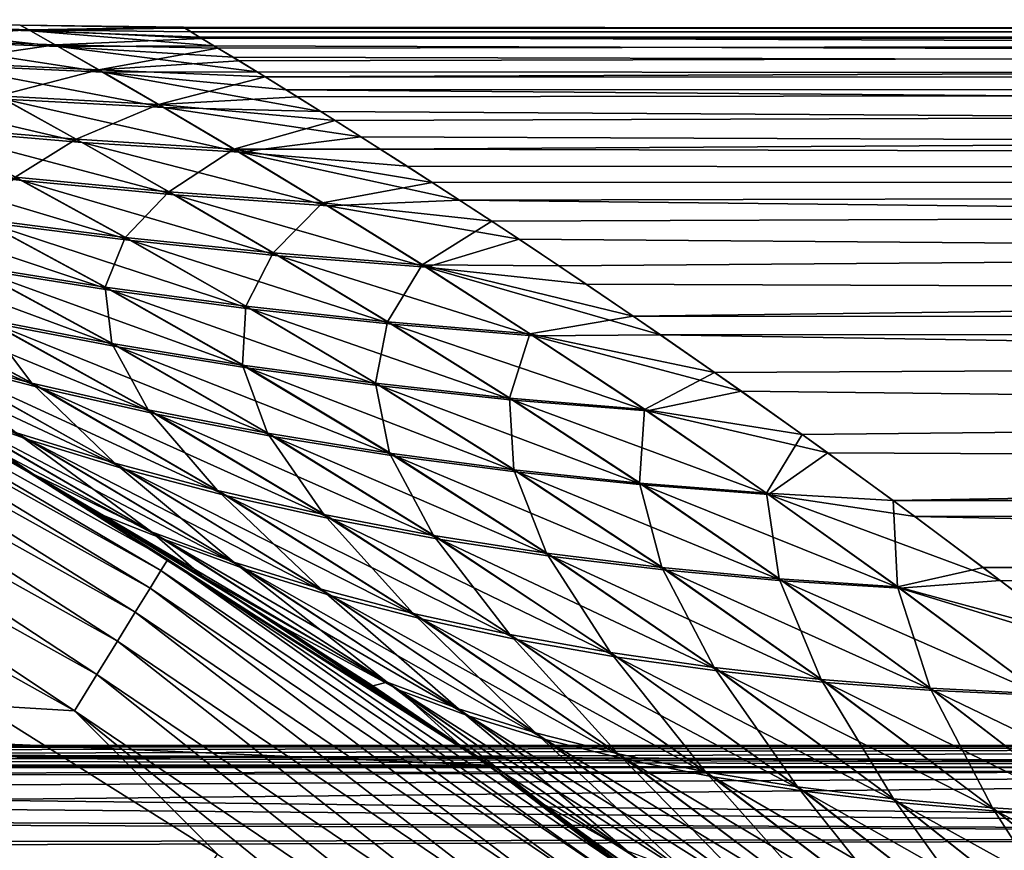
# Model space of a CAD drawing. Header units: metres. Extents: x -22 to 72, y -222 to 22.
# Tile 196 of 256: x 11.27 to 14.7, y 18.13 to 21.03. Entities that reach past the tile are written whole.
import ezdxf

# ---------------------------------------------------------------- set-up
doc = ezdxf.new("R2010")
doc.units = ezdxf.units.M
doc.layers.add('solid_509499_SW0002', color=7, linetype='CONTINUOUS')

msp = doc.modelspace()

# ---------------------------------------------------------------- linework, layer by layer
at = {"layer": 'solid_509499_SW0002'}
for points in [[(11.311357, 20.986872, 67.070404), (10.738923, 21.007244, 67.061424), (10.703035, 21.025955, 67.9552)], [(11.27642, 21.006365, 67.955612), (10.703035, 21.025955, 67.9552), (10.732832, 21.010479, 68.850471)], [(11.27642, 21.006365, 67.955612), (11.311357, 20.986872, 67.070404), (10.703035, 21.025955, 67.9552)], [(11.305507, 20.990215, 68.842484), (10.732832, 21.010479, 68.850471), (10.827155, 20.960922, 69.745491)], [(11.305507, 20.990215, 68.842484), (11.27642, 21.006365, 67.955612), (10.732832, 21.010479, 68.850471)], [(11.408473, 20.932194, 66.189384), (10.838848, 20.954695, 66.170746), (10.738923, 21.007244, 67.061424)], [(11.311357, 20.986872, 67.070404), (11.408473, 20.932194, 66.189384), (10.738923, 21.007244, 67.061424)], [(11.27642, 21.006365, 67.955612), (11.843154, 20.999626, 68.125168), (11.842851, 20.999664, 67.881416)], [(11.305507, 20.990215, 68.842484), (11.843154, 20.999626, 68.125168), (11.27642, 21.006365, 67.955612)], [(11.27642, 21.006365, 67.955612), (11.842851, 20.999664, 67.881416), (11.845317, 20.998728, 67.768799)], [(11.27642, 21.006365, 67.955612), (11.845317, 20.998728, 67.768799), (11.848337, 20.997213, 67.657845)], [(11.27642, 21.006365, 67.955612), (11.848337, 20.997213, 67.657845), (11.311357, 20.986872, 67.070404)], [(11.305507, 20.990215, 68.842484), (11.848177, 20.996748, 68.36956), (11.843154, 20.999626, 68.125168)], [(11.305507, 20.990215, 68.842484), (11.869564, 20.983759, 68.825768), (11.848177, 20.996748, 68.36956)], [(11.311357, 20.986872, 67.070404), (11.848337, 20.997213, 67.657845), (11.899939, 20.965437, 66.795639)], [(50.400002, 20.978855, 67.057838), (11.842851, 20.999664, 67.881416), (11.843154, 20.999626, 68.125168)], [(50.400002, 20.978855, 67.057838), (11.845317, 20.998728, 67.768799), (11.842851, 20.999664, 67.881416)], [(50.400002, 20.978855, 67.057838), (11.843154, 20.999626, 68.125168), (11.848177, 20.996748, 68.36956)], [(50.400002, 20.978855, 67.057838), (11.848337, 20.997213, 67.657845), (11.845317, 20.998728, 67.768799)], [(50.400002, 20.978855, 67.057838), (11.848177, 20.996748, 68.36956), (11.869564, 20.983759, 68.825768)], [(50.400002, 20.978855, 67.057838), (11.899939, 20.965437, 66.795639), (11.848337, 20.997213, 67.657845)], [(11.397296, 20.938602, 69.728287), (11.305507, 20.990215, 68.842484), (10.827155, 20.960922, 69.745491)], [(11.305507, 20.990215, 68.842484), (11.907877, 20.960739, 69.283516), (11.869564, 20.983759, 68.825768)], [(11.397296, 20.938602, 69.728287), (11.907877, 20.960739, 69.283516), (11.305507, 20.990215, 68.842484)], [(11.311357, 20.986872, 67.070404), (11.899939, 20.965437, 66.795639), (11.949876, 20.935354, 66.353493)], [(11.311357, 20.986872, 67.070404), (11.949876, 20.935354, 66.353493), (11.408473, 20.932194, 66.189384)], [(50.400002, 20.978855, 68.942162), (11.869564, 20.983759, 68.825768), (11.907877, 20.960739, 69.283516)], [(50.400002, 20.978855, 68.942162), (50.400002, 20.978855, 67.057838), (11.869564, 20.983759, 68.825768)], [(50.400002, 20.978855, 67.057838), (50.400002, 20.809944, 65.181099), (11.899939, 20.965437, 66.795639)], [(50.400002, 20.809944, 65.181099), (11.949876, 20.935354, 66.353493), (11.899939, 20.965437, 66.795639)], [(50.400002, 20.978855, 68.942162), (11.907877, 20.960739, 69.283516), (11.963282, 20.927355, 69.745232)], [(50.400002, 20.978855, 68.942162), (11.963282, 20.927355, 69.745232), (12.036302, 20.883015, 70.213524)], [(50.400002, 20.978855, 68.942162), (12.036302, 20.883015, 70.213524), (12.12784, 20.826891, 70.690834)], [(50.400002, 20.809944, 70.818901), (50.400002, 20.978855, 68.942162), (12.12784, 20.826891, 70.690834)], [(11.397296, 20.938602, 69.728287), (10.827155, 20.960922, 69.745491), (10.983418, 20.877514, 70.637886)], [(11.564416, 20.843046, 65.314995), (10.99978, 20.868788, 65.28508), (10.838848, 20.954695, 66.170746)], [(11.408473, 20.932194, 66.189384), (11.564416, 20.843046, 65.314995), (10.838848, 20.954695, 66.170746)], [(11.548896, 20.851965, 70.610008), (11.397296, 20.938602, 69.728287), (10.983418, 20.877514, 70.637886)], [(11.397296, 20.938602, 69.728287), (11.963282, 20.927355, 69.745232), (11.907877, 20.960739, 69.283516)], [(11.548896, 20.851965, 70.610008), (11.963282, 20.927355, 69.745232), (11.397296, 20.938602, 69.728287)], [(11.408473, 20.932194, 66.189384), (11.949876, 20.935354, 66.353493), (12.016326, 20.895069, 65.90332)], [(11.408473, 20.932194, 66.189384), (12.016326, 20.895069, 65.90332), (12.099919, 20.843945, 65.444626)], [(11.408473, 20.932194, 66.189384), (12.099919, 20.843945, 65.444626), (11.564416, 20.843046, 65.314995)], [(11.548896, 20.851965, 70.610008), (12.036302, 20.883015, 70.213524), (11.963282, 20.927355, 69.745232)], [(50.400002, 20.809944, 65.181099), (12.016326, 20.895069, 65.90332), (11.949876, 20.935354, 66.353493)], [(50.400002, 20.809944, 65.181099), (12.099919, 20.843945, 65.444626), (12.016326, 20.895069, 65.90332)], [(11.548896, 20.851965, 70.610008), (10.983418, 20.877514, 70.637886), (11.199134, 20.760309, 71.52433)], [(11.775886, 20.720089, 64.450035), (11.218677, 20.749865, 64.407089), (10.99978, 20.868788, 65.28508)], [(11.564416, 20.843046, 65.314995), (11.775886, 20.720089, 64.450035), (10.99978, 20.868788, 65.28508)], [(11.548896, 20.851965, 70.610008), (12.12784, 20.826891, 70.690834), (12.036302, 20.883015, 70.213524)], [(11.757604, 20.730637, 71.484116), (11.548896, 20.851965, 70.610008), (11.199134, 20.760309, 71.52433)], [(11.757604, 20.730637, 71.484116), (12.12784, 20.826891, 70.690834), (11.548896, 20.851965, 70.610008)], [(11.564416, 20.843046, 65.314995), (12.099919, 20.843945, 65.444626), (12.201468, 20.781265, 64.976921)], [(11.564416, 20.843046, 65.314995), (12.201468, 20.781265, 64.976921), (12.32171, 20.706303, 64.500137)], [(11.564416, 20.843046, 65.314995), (12.32171, 20.706303, 64.500137), (11.775886, 20.720089, 64.450035)], [(11.757604, 20.730637, 71.484116), (12.239179, 20.757908, 71.179512), (12.12784, 20.826891, 70.690834)], [(50.400002, 20.809944, 65.181099), (12.201468, 20.781265, 64.976921), (12.099919, 20.843945, 65.444626)], [(50.400002, 20.809944, 70.818901), (12.12784, 20.826891, 70.690834), (12.239179, 20.757908, 71.179512)], [(11.491684, 20.59845, 63.540611), (10.946208, 20.645271, 63.470104), (10.662566, 20.792532, 64.354164)], [(11.218677, 20.749865, 64.407089), (11.491684, 20.59845, 63.540611), (10.662566, 20.792532, 64.354164)], [(50.400002, 20.809944, 65.181099), (50.400002, 20.473486, 63.327061), (12.201468, 20.781265, 64.976921)], [(50.400002, 20.809944, 70.818901), (12.239179, 20.757908, 71.179512), (12.37204, 20.674721, 71.681839)], [(50.400002, 20.809944, 70.818901), (12.37204, 20.674721, 71.681839), (12.528169, 20.575806, 72.199547)], [(50.400002, 20.473486, 72.672943), (50.400002, 20.809944, 70.818901), (12.528169, 20.575806, 72.199547)], [(11.47083, 20.609663, 72.400497), (11.199134, 20.760309, 71.52433), (10.923502, 20.656603, 72.467239)], [(11.757604, 20.730637, 71.484116), (11.199134, 20.760309, 71.52433), (11.47083, 20.609663, 72.400497)], [(11.757604, 20.730637, 71.484116), (12.37204, 20.674721, 71.681839), (12.239179, 20.757908, 71.179512)], [(50.400002, 20.473486, 63.327061), (12.32171, 20.706303, 64.500137), (12.201468, 20.781265, 64.976921)], [(12.038556, 20.564371, 63.598721), (11.491684, 20.59845, 63.540611), (11.218677, 20.749865, 64.407089)], [(11.775886, 20.720089, 64.450035), (12.038556, 20.564371, 63.598721), (11.218677, 20.749865, 64.407089)], [(12.019532, 20.575466, 72.345909), (11.757604, 20.730637, 71.484116), (11.47083, 20.609663, 72.400497)], [(12.019532, 20.575466, 72.345909), (12.37204, 20.674721, 71.681839), (11.757604, 20.730637, 71.484116)], [(11.281951, 20.466196, 62.599606), (10.75365, 20.529148, 62.494511), (10.40296, 20.704813, 63.387863)], [(10.946208, 20.645271, 63.470104), (11.281951, 20.466196, 62.599606), (10.40296, 20.704813, 63.387863)], [(11.775886, 20.720089, 64.450035), (12.32171, 20.706303, 64.500137), (12.461383, 20.618248, 64.014038)], [(11.775886, 20.720089, 64.450035), (12.461383, 20.618248, 64.014038), (12.038556, 20.564371, 63.598721)], [(50.400002, 20.473486, 63.327061), (12.461383, 20.618248, 64.014038), (12.32171, 20.706303, 64.500137)], [(11.47083, 20.609663, 72.400497), (10.923502, 20.656603, 72.467239), (11.258997, 20.477739, 73.347511)], [(12.019532, 20.575466, 72.345909), (12.528169, 20.575806, 72.199547), (12.37204, 20.674721, 71.681839)], [(11.813042, 20.415783, 62.690708), (11.281951, 20.466196, 62.599606), (10.946208, 20.645271, 63.470104)], [(11.491684, 20.59845, 63.540611), (11.813042, 20.415783, 62.690708), (10.946208, 20.645271, 63.470104)], [(11.792643, 20.426846, 73.261063), (11.47083, 20.609663, 72.400497), (11.258997, 20.477739, 73.347511)], [(12.019532, 20.575466, 72.345909), (11.47083, 20.609663, 72.400497), (11.792643, 20.426846, 73.261063)], [(12.345885, 20.377924, 62.767033), (11.813042, 20.415783, 62.690708), (11.491684, 20.59845, 63.540611)], [(12.038556, 20.564371, 63.598721), (12.345885, 20.377924, 62.767033), (11.491684, 20.59845, 63.540611)], [(12.038556, 20.564371, 63.598721), (12.461383, 20.618248, 64.014038), (12.621585, 20.51601, 63.517445)], [(50.400002, 20.473486, 63.327061), (12.621585, 20.51601, 63.517445), (12.461383, 20.618248, 64.014038)], [(12.328016, 20.388506, 73.189156), (12.019532, 20.575466, 72.345909), (11.792643, 20.426846, 73.261063)], [(12.019532, 20.575466, 72.345909), (12.709306, 20.459463, 72.733955), (12.528169, 20.575806, 72.199547)], [(12.328016, 20.388506, 73.189156), (12.709306, 20.459463, 72.733955), (12.019532, 20.575466, 72.345909)], [(12.038556, 20.564371, 63.598721), (12.621585, 20.51601, 63.517445), (12.804149, 20.397873, 63.007328)], [(12.038556, 20.564371, 63.598721), (12.804149, 20.397873, 63.007328), (12.345885, 20.377924, 62.767033)], [(50.400002, 20.473486, 72.672943), (12.528169, 20.575806, 72.199547), (12.709306, 20.459463, 72.733955)], [(11.662555, 20.256773, 61.74789), (11.153653, 20.321636, 61.61644), (10.75365, 20.529148, 62.494511)], [(11.281951, 20.466196, 62.599606), (11.662555, 20.256773, 61.74789), (10.75365, 20.529148, 62.494511)], [(50.400002, 20.473486, 63.327061), (12.804149, 20.397873, 63.007328), (12.621585, 20.51601, 63.517445)], [(11.640819, 20.26774, 74.209389), (11.258997, 20.477739, 73.347511), (11.128583, 20.333557, 74.335121)], [(11.792643, 20.426846, 73.261063), (11.258997, 20.477739, 73.347511), (11.640819, 20.26774, 74.209389)], [(12.174893, 20.204229, 61.863121), (11.662555, 20.256773, 61.74789), (11.281951, 20.466196, 62.599606)], [(11.813042, 20.415783, 62.690708), (12.174893, 20.204229, 61.863121), (11.281951, 20.466196, 62.599606)], [(12.328016, 20.388506, 73.189156), (12.916584, 20.324175, 73.284683), (12.709306, 20.459463, 72.733955)], [(50.400002, 20.473486, 72.672943), (12.709306, 20.459463, 72.733955), (12.916584, 20.324175, 73.284683)], [(50.400002, 20.473486, 63.327061), (50.400002, 19.972187, 61.510643), (12.804149, 20.397873, 63.007328)], [(50.400002, 20.473486, 72.672943), (12.916584, 20.324175, 73.284683), (13.150147, 20.168978, 73.849136)], [(50.400002, 20.473486, 72.672943), (13.150147, 20.168978, 73.849136), (13.408728, 19.993776, 74.422531)], [(50.400002, 19.972187, 74.489357), (50.400002, 20.473486, 72.672943), (13.408728, 19.993776, 74.422531)], [(12.156447, 20.214243, 74.099648), (11.792643, 20.426846, 73.261063), (11.640819, 20.26774, 74.209389)], [(12.328016, 20.388506, 73.189156), (11.792643, 20.426846, 73.261063), (12.156447, 20.214243, 74.099648)], [(12.689399, 20.164024, 61.961224), (12.174893, 20.204229, 61.863121), (11.813042, 20.415783, 62.690708)], [(12.345885, 20.377924, 62.767033), (12.689399, 20.164024, 61.961224), (11.813042, 20.415783, 62.690708)], [(11.594718, 20.083303, 60.758835), (11.115137, 20.159847, 60.581177), (10.649278, 20.398792, 61.470062)], [(11.153653, 20.321636, 61.61644), (11.594718, 20.083303, 60.758835), (10.649278, 20.398792, 61.470062)], [(12.674213, 20.173084, 74.006805), (12.328016, 20.388506, 73.189156), (12.156447, 20.214243, 74.099648)], [(12.674213, 20.173084, 74.006805), (12.916584, 20.324175, 73.284683), (12.328016, 20.388506, 73.189156)], [(12.345885, 20.377924, 62.767033), (12.804149, 20.397873, 63.007328), (13.011673, 20.261501, 62.479897)], [(50.400002, 19.972187, 61.510643), (13.011673, 20.261501, 62.479897), (12.804149, 20.397873, 63.007328)], [(12.345885, 20.377924, 62.767033), (13.011673, 20.261501, 62.479897), (12.689399, 20.164024, 61.961224)], [(11.571388, 20.094473, 75.201561), (11.128583, 20.333557, 74.335121), (11.087764, 20.172491, 75.372803)], [(11.640819, 20.26774, 74.209389), (11.128583, 20.333557, 74.335121), (11.571388, 20.094473, 75.201561)], [(12.07977, 20.018806, 60.919556), (11.594718, 20.083303, 60.758835), (11.153653, 20.321636, 61.61644)], [(11.662555, 20.256773, 61.74789), (12.07977, 20.018806, 60.919556), (11.153653, 20.321636, 61.61644)], [(12.674213, 20.173084, 74.006805), (13.150147, 20.168978, 73.849136), (12.916584, 20.324175, 73.284683)], [(11.619982, 19.886381, 59.71196), (11.176808, 19.971333, 59.484726), (10.642125, 20.2484, 60.388348)], [(11.115137, 20.159847, 60.581177), (11.619982, 19.886381, 59.71196), (10.642125, 20.2484, 60.388348)], [(12.060417, 20.0285, 75.047058), (11.640819, 20.26774, 74.209389), (11.571388, 20.094473, 75.201561)], [(12.156447, 20.214243, 74.099648), (11.640819, 20.26774, 74.209389), (12.060417, 20.0285, 75.047058)], [(12.568988, 19.966379, 61.061871), (12.07977, 20.018806, 60.919556), (11.662555, 20.256773, 61.74789)], [(12.174893, 20.204229, 61.863121), (12.568988, 19.966379, 61.061871), (11.662555, 20.256773, 61.74789)], [(12.689399, 20.164024, 61.961224), (13.011673, 20.261501, 62.479897), (13.244899, 20.105497, 61.936256)], [(50.400002, 19.972187, 61.510643), (13.244899, 20.105497, 61.936256), (13.011673, 20.261501, 62.479897)], [(12.553562, 19.974596, 74.910736), (12.156447, 20.214243, 74.099648), (12.060417, 20.0285, 75.047058)], [(12.674213, 20.173084, 74.006805), (12.156447, 20.214243, 74.099648), (12.553562, 19.974596, 74.910736)], [(11.350019, 19.742905, 58.31992), (10.961516, 19.844347, 58.029018), (10.318539, 20.176281, 58.988239)], [(10.742622, 20.06798, 59.242695), (11.350019, 19.742905, 58.31992), (10.318539, 20.176281, 58.988239)], [(13.060835, 19.926041, 61.184757), (12.568988, 19.966379, 61.061871), (12.174893, 20.204229, 61.863121)], [(12.689399, 20.164024, 61.961224), (13.060835, 19.926041, 61.184757), (12.174893, 20.204229, 61.863121)], [(11.594256, 19.898745, 76.248985), (11.087764, 20.172491, 75.372803), (11.146542, 19.985636, 76.46962)], [(11.571388, 20.094473, 75.201561), (11.087764, 20.172491, 75.372803), (11.594256, 19.898745, 76.248985)], [(12.070959, 19.813162, 59.92226), (11.619982, 19.886381, 59.71196), (11.115137, 20.159847, 60.581177)], [(11.594718, 20.083303, 60.758835), (12.070959, 19.813162, 59.92226), (11.115137, 20.159847, 60.581177)], [(13.049303, 19.932781, 74.793617), (12.674213, 20.173084, 74.006805), (12.553562, 19.974596, 74.910736)], [(12.674213, 20.173084, 74.006805), (13.408728, 19.993776, 74.422531), (13.150147, 20.168978, 73.849136)], [(13.049303, 19.932781, 74.793617), (13.408728, 19.993776, 74.422531), (12.674213, 20.173084, 74.006805)], [(12.689399, 20.164024, 61.961224), (13.244899, 20.105497, 61.936256), (13.503396, 19.929052, 61.37936)], [(12.689399, 20.164024, 61.961224), (13.503396, 19.929052, 61.37936), (13.060835, 19.926041, 61.184757)], [(50.400002, 19.972187, 61.510643), (13.503396, 19.929052, 61.37936), (13.244899, 20.105497, 61.936256)], [(10.122816, 20.077408, 119.368202), (10.10274, 20.03759, 119.516907), (11.765652, 19.108631, 119.516907)], [(11.789032, 19.146605, 119.368202), (11.25, 19.485571, 119.213844), (10.122816, 20.077408, 119.368202)], [(11.789032, 19.146605, 119.368202), (10.122816, 20.077408, 119.368202), (11.765652, 19.108631, 119.516907)], [(11.306228, 19.564077, 56.750034), (10.985023, 19.678308, 56.406895), (10.224186, 20.081064, 57.419502)], [(10.585945, 19.957087, 57.727604), (11.306228, 19.564077, 56.750034), (10.224186, 20.081064, 57.419502)], [(11.315934, 19.760286, 77.633217), (10.707717, 20.084221, 76.704887), (10.922585, 19.863962, 77.917625)], [(11.146542, 19.985636, 76.46962), (10.707717, 20.084221, 76.704887), (11.315934, 19.760286, 77.633217)], [(12.04969, 19.823586, 76.045113), (11.571388, 20.094473, 75.201561), (11.594256, 19.898745, 76.248985)], [(12.060417, 20.0285, 75.047058), (11.571388, 20.094473, 75.201561), (12.04969, 19.823586, 76.045113)], [(12.528447, 19.751705, 60.113659), (12.070959, 19.813162, 59.92226), (11.594718, 20.083303, 60.758835)], [(12.07977, 20.018806, 60.919556), (12.528447, 19.751705, 60.113659), (11.594718, 20.083303, 60.758835)], [(10.10274, 20.03759, 119.516907), (10.070112, 19.972876, 119.654198), (11.727653, 19.046919, 119.654198)], [(11.765652, 19.108631, 119.516907), (10.10274, 20.03759, 119.516907), (11.727653, 19.046919, 119.654198)], [(11.750321, 19.652811, 58.597134), (11.350019, 19.742905, 58.31992), (10.742622, 20.06798, 59.242695)], [(11.176808, 19.971333, 59.484726), (11.750321, 19.652811, 58.597134), (10.742622, 20.06798, 59.242695)], [(12.511563, 19.760189, 75.85994), (12.060417, 20.0285, 75.047058), (12.04969, 19.823586, 76.045113)], [(12.553562, 19.974596, 74.910736), (12.060417, 20.0285, 75.047058), (12.511563, 19.760189, 75.85994)], [(12.990902, 19.702042, 60.284519), (12.528447, 19.751705, 60.113659), (12.07977, 20.018806, 60.919556)], [(12.568988, 19.966379, 61.061871), (12.990902, 19.702042, 60.284519), (12.07977, 20.018806, 60.919556)], [(10.070112, 19.972876, 119.654198), (10.02616, 19.885704, 119.774902), (11.676467, 18.963787, 119.774902)], [(11.727653, 19.046919, 119.654198), (10.070112, 19.972876, 119.654198), (11.676467, 18.963787, 119.774902)], [(11.720969, 19.667961, 77.362366), (11.146542, 19.985636, 76.46962), (11.315934, 19.760286, 77.633217)], [(11.594256, 19.898745, 76.248985), (11.146542, 19.985636, 76.46962), (11.720969, 19.667961, 77.362366)], [(12.161137, 19.574104, 58.858051), (11.750321, 19.652811, 58.597134), (11.176808, 19.971333, 59.484726)], [(11.619982, 19.886381, 59.71196), (12.161137, 19.574104, 58.858051), (11.176808, 19.971333, 59.484726)], [(12.978348, 19.708586, 75.695091), (12.553562, 19.974596, 74.910736), (12.511563, 19.760189, 75.85994)], [(13.049303, 19.932781, 74.793617), (12.553562, 19.974596, 74.910736), (12.978348, 19.708586, 75.695091)], [(13.049303, 19.932781, 74.793617), (13.691353, 19.798151, 75.002373), (13.408728, 19.993776, 74.422531)], [(50.400002, 19.972187, 74.489357), (13.408728, 19.993776, 74.422531), (13.691353, 19.798151, 75.002373)], [(50.400002, 19.972187, 61.510643), (50.400002, 19.310083, 59.746475), (13.503396, 19.929052, 61.37936)], [(50.400002, 19.972187, 74.489357), (13.691353, 19.798151, 75.002373), (13.995957, 19.582348, 75.584961)], [(50.400002, 19.972187, 74.489357), (13.995957, 19.582348, 75.584961), (14.312191, 19.352528, 76.153503)], [(50.400002, 19.310083, 76.253525), (50.400002, 19.972187, 74.489357), (14.312191, 19.352528, 76.153503)], [(11.643302, 19.460752, 57.085888), (11.306228, 19.564077, 56.750034), (10.585945, 19.957087, 57.727604)], [(10.961516, 19.844347, 58.029018), (11.643302, 19.460752, 57.085888), (10.585945, 19.957087, 57.727604)], [(13.456493, 19.664186, 60.433685), (12.990902, 19.702042, 60.284519), (12.568988, 19.966379, 61.061871)], [(13.060835, 19.926041, 61.184757), (13.456493, 19.664186, 60.433685), (12.568988, 19.966379, 61.061871)], [(13.448235, 19.668791, 75.551712), (13.049303, 19.932781, 74.793617), (12.978348, 19.708586, 75.695091)], [(13.448235, 19.668791, 75.551712), (13.691353, 19.798151, 75.002373), (13.049303, 19.932781, 74.793617)], [(13.060835, 19.926041, 61.184757), (13.503396, 19.929052, 61.37936), (13.785079, 19.732504, 60.814716)], [(13.060835, 19.926041, 61.184757), (13.785079, 19.732504, 60.814716), (13.456493, 19.664186, 60.433685)], [(50.400002, 19.310083, 59.746475), (13.785079, 19.732504, 60.814716), (13.503396, 19.929052, 61.37936)], [(10.02616, 19.885704, 119.774902), (9.972541, 19.779354, 119.874481), (11.614021, 18.86237, 119.874481)], [(11.676467, 18.963787, 119.774902), (10.02616, 19.885704, 119.774902), (11.614021, 18.86237, 119.874481)], [(12.136413, 19.587021, 77.107651), (11.594256, 19.898745, 76.248985), (11.720969, 19.667961, 77.362366)], [(12.04969, 19.823586, 76.045113), (11.594256, 19.898745, 76.248985), (12.136413, 19.587021, 77.107651)], [(12.58109, 19.506821, 59.100319), (12.161137, 19.574104, 58.858051), (11.619982, 19.886381, 59.71196)], [(12.070959, 19.813162, 59.92226), (12.58109, 19.506821, 59.100319), (11.619982, 19.886381, 59.71196)], [(11.60523, 19.482107, 78.865654), (10.922585, 19.863962, 77.917625), (11.263369, 19.587784, 79.195526)], [(11.315934, 19.760286, 77.633217), (10.922585, 19.863962, 77.917625), (11.60523, 19.482107, 78.865654)], [(11.995265, 19.368393, 57.410282), (11.643302, 19.460752, 57.085888), (10.961516, 19.844347, 58.029018)], [(11.350019, 19.742905, 58.31992), (11.995265, 19.368393, 57.410282), (10.961516, 19.844347, 58.029018)], [(12.560905, 19.517504, 76.871407), (12.04969, 19.823586, 76.045113), (12.136413, 19.587021, 77.107651)], [(12.511563, 19.760189, 75.85994), (12.04969, 19.823586, 76.045113), (12.560905, 19.517504, 76.871407)], [(13.008677, 19.450993, 59.321762), (12.58109, 19.506821, 59.100319), (12.070959, 19.813162, 59.92226)], [(12.528447, 19.751705, 60.113659), (13.008677, 19.450993, 59.321762), (12.070959, 19.813162, 59.92226)], [(13.448235, 19.668791, 75.551712), (13.995957, 19.582348, 75.584961), (13.691353, 19.798151, 75.002373)], [(9.972541, 19.779354, 119.874481), (9.911272, 19.657835, 119.949181), (11.542667, 18.746483, 119.949181)], [(11.614021, 18.86237, 119.874481), (9.972541, 19.779354, 119.874481), (11.542667, 18.746483, 119.949181)], [(11.320249, 19.444845, 80.717346), (10.744616, 19.768744, 80.012192), (11.25, 19.485571, 119.213844)], [(10.937238, 19.704365, 79.532623), (10.744616, 19.768744, 80.012192), (11.320249, 19.444845, 80.717346)], [(11.961849, 19.387396, 78.547127), (11.315934, 19.760286, 77.633217), (11.60523, 19.482107, 78.865654)], [(11.720969, 19.667961, 77.362366), (11.315934, 19.760286, 77.633217), (11.961849, 19.387396, 78.547127)], [(12.360835, 19.287045, 57.719765), (11.995265, 19.368393, 57.410282), (11.350019, 19.742905, 58.31992)], [(11.750321, 19.652811, 58.597134), (12.360835, 19.287045, 57.719765), (11.350019, 19.742905, 58.31992)], [(12.992952, 19.459442, 76.6558), (12.511563, 19.760189, 75.85994), (12.560905, 19.517504, 76.871407)], [(12.978348, 19.708586, 75.695091), (12.511563, 19.760189, 75.85994), (12.992952, 19.459442, 76.6558)], [(13.442093, 19.406645, 59.52058), (13.008677, 19.450993, 59.321762), (12.528447, 19.751705, 60.113659)], [(12.990902, 19.702042, 60.284519), (13.442093, 19.406645, 59.52058), (12.528447, 19.751705, 60.113659)], [(13.456493, 19.664186, 60.433685), (13.785079, 19.732504, 60.814716), (14.084914, 19.518549, 60.252338)], [(50.400002, 19.310083, 59.746475), (14.084914, 19.518549, 60.252338), (13.785079, 19.732504, 60.814716)], [(11.732656, 19.2435, 80.527794), (10.937238, 19.704365, 79.532623), (11.320249, 19.444845, 80.717346)], [(11.263369, 19.587784, 79.195526), (10.937238, 19.704365, 79.532623), (11.732656, 19.2435, 80.527794)], [(13.430771, 19.412861, 76.462608), (12.978348, 19.708586, 75.695091), (12.992952, 19.459442, 76.6558)], [(13.448235, 19.668791, 75.551712), (12.978348, 19.708586, 75.695091), (13.430771, 19.412861, 76.462608)], [(13.879194, 19.373795, 59.695503), (13.442093, 19.406645, 59.52058), (12.990902, 19.702042, 60.284519)], [(13.456493, 19.664186, 60.433685), (13.879194, 19.373795, 59.695503), (12.990902, 19.702042, 60.284519)], [(10.985023, 19.678308, 56.406895), (11.778071, 19.216082, 55.417999), (10.960532, 19.649853, 55.718891)], [(12.059415, 19.113167, 55.791348), (11.778071, 19.216082, 55.417999), (10.985023, 19.678308, 56.406895)], [(11.306228, 19.564077, 56.750034), (12.059415, 19.113167, 55.791348), (10.985023, 19.678308, 56.406895)], [(12.331953, 19.303696, 78.243393), (11.720969, 19.667961, 77.362366), (11.961849, 19.387396, 78.547127)], [(12.136413, 19.587021, 77.107651), (11.720969, 19.667961, 77.362366), (12.331953, 19.303696, 78.243393)], [(13.872238, 19.377777, 76.293083), (13.448235, 19.668791, 75.551712), (13.430771, 19.412861, 76.462608)], [(13.872238, 19.377777, 76.293083), (13.995957, 19.582348, 75.584961), (13.448235, 19.668791, 75.551712)], [(13.456493, 19.664186, 60.433685), (14.084914, 19.518549, 60.252338), (13.879194, 19.373795, 59.695503)], [(9.911272, 19.657835, 119.949181), (9.844662, 19.525721, 119.996193), (11.465093, 18.620495, 119.996193)], [(11.542667, 18.746483, 119.949181), (9.911272, 19.657835, 119.949181), (11.465093, 18.620495, 119.996193)], [(10.960532, 19.649853, 55.718891), (11.565872, 19.299757, 54.988621), (11.249993, 19.485575)], [(11.778071, 19.216082, 55.417999), (11.565872, 19.299757, 54.988621), (10.960532, 19.649853, 55.718891)], [(12.738539, 19.216745, 58.011494), (12.360835, 19.287045, 57.719765), (11.750321, 19.652811, 58.597134)], [(12.161137, 19.574104, 58.858051), (12.738539, 19.216745, 58.011494), (11.750321, 19.652811, 58.597134)], [(12.018617, 19.138187, 80.159813), (11.263369, 19.587784, 79.195526), (11.732656, 19.2435, 80.527794)], [(11.60523, 19.482107, 78.865654), (11.263369, 19.587784, 79.195526), (12.018617, 19.138187, 80.159813)], [(12.358787, 19.020796, 56.156834), (12.059415, 19.113167, 55.791348), (11.306228, 19.564077, 56.750034)], [(11.643302, 19.460752, 57.085888), (12.358787, 19.020796, 56.156834), (11.306228, 19.564077, 56.750034)], [(12.71408, 19.231047, 77.957253), (12.136413, 19.587021, 77.107651), (12.331953, 19.303696, 78.243393)], [(12.560905, 19.517504, 76.871407), (12.136413, 19.587021, 77.107651), (12.71408, 19.231047, 77.957253)], [(13.126799, 19.157532, 58.282894), (12.738539, 19.216745, 58.011494), (12.161137, 19.574104, 58.858051)], [(12.58109, 19.506821, 59.100319), (13.126799, 19.157532, 58.282894), (12.161137, 19.574104, 58.858051)], [(13.872238, 19.377777, 76.293083), (14.312191, 19.352528, 76.153503), (13.995957, 19.582348, 75.584961)], [(11.465093, 18.620495, 119.996193), (9.844662, 19.525721, 119.996193), (11.137075, 18.640324, 120.013718)], [(13.106668, 19.169483, 77.691269), (12.560905, 19.517504, 76.871407), (12.71408, 19.231047, 77.957253)], [(12.992952, 19.459442, 76.6558), (12.560905, 19.517504, 76.871407), (13.106668, 19.169483, 77.691269)], [(13.523886, 19.109436, 58.531609), (13.126799, 19.157532, 58.282894), (12.58109, 19.506821, 59.100319)], [(13.008677, 19.450993, 59.321762), (13.523886, 19.109436, 58.531609), (12.58109, 19.506821, 59.100319)], [(13.879194, 19.373795, 59.695503), (14.084914, 19.518549, 60.252338), (14.387745, 19.297123, 59.716221)], [(50.400002, 19.310083, 59.746475), (14.387745, 19.297123, 59.716221), (14.084914, 19.518549, 60.252338)], [(-12.905463, 18.430925), (-11.249993, 19.485575), (12.905463, 18.430925)], [(-11.249993, 19.485575), (11.249993, 19.485575), (12.905463, 18.430925)], [(12.804144, 18.501457, 53.578259), (12.905463, 18.430925), (11.249993, 19.485575)], [(12.182898, 18.916315, 54.273228), (12.804144, 18.501457, 53.578259), (11.249993, 19.485575)], [(11.565872, 19.299757, 54.988621), (12.182898, 18.916315, 54.273228), (11.249993, 19.485575)], [(11.320249, 19.444845, 80.717346), (11.25, 19.485571, 119.213844), (12.90547, 18.430922, 119.213844)], [(11.789032, 19.146605, 119.368202), (12.90547, 18.430922, 119.213844), (11.25, 19.485571, 119.213844)], [(12.322462, 19.043417, 79.799637), (11.60523, 19.482107, 78.865654), (12.018617, 19.138187, 80.159813)], [(11.961849, 19.387396, 78.547127), (11.60523, 19.482107, 78.865654), (12.322462, 19.043417, 79.799637)], [(12.6751, 18.939028, 56.509949), (12.358787, 19.020796, 56.156834), (11.643302, 19.460752, 57.085888)], [(11.995265, 19.368393, 57.410282), (12.6751, 18.939028, 56.509949), (11.643302, 19.460752, 57.085888)], [(13.508004, 19.119034, 77.447784), (12.992952, 19.459442, 76.6558), (13.106668, 19.169483, 77.691269)], [(13.430771, 19.412861, 76.462608), (12.992952, 19.459442, 76.6558), (13.508004, 19.119034, 77.447784)], [(11.908214, 19.090427, 81.409691), (11.320249, 19.444845, 80.717346), (12.90547, 18.430922, 119.213844)], [(11.732656, 19.2435, 80.527794), (11.320249, 19.444845, 80.717346), (11.908214, 19.090427, 81.409691)], [(13.927719, 19.072479, 58.755665), (13.523886, 19.109436, 58.531609), (13.008677, 19.450993, 59.321762)], [(13.442093, 19.406645, 59.52058), (13.927719, 19.072479, 58.755665), (13.008677, 19.450993, 59.321762)], [(12.643111, 18.959249, 79.451729), (11.961849, 19.387396, 78.547127), (12.322462, 19.043417, 79.799637)], [(12.331953, 19.303696, 78.243393), (11.961849, 19.387396, 78.547127), (12.643111, 18.959249, 79.451729)], [(13.916024, 19.079727, 77.228752), (13.430771, 19.412861, 76.462608), (13.508004, 19.119034, 77.447784)], [(13.872238, 19.377777, 76.293083), (13.430771, 19.412861, 76.462608), (13.916024, 19.079727, 77.228752)], [(14.335822, 19.04668, 58.95369), (13.927719, 19.072479, 58.755665), (13.442093, 19.406645, 59.52058)], [(13.879194, 19.373795, 59.695503), (14.335822, 19.04668, 58.95369), (13.442093, 19.406645, 59.52058)], [(13.006917, 18.867908, 56.846962), (12.6751, 18.939028, 56.509949), (11.995265, 19.368393, 57.410282)], [(12.360835, 19.287045, 57.719765), (13.006917, 18.867908, 56.846962), (11.995265, 19.368393, 57.410282)], [(14.328275, 19.051577, 77.03553), (14.312191, 19.352528, 76.153503), (13.872238, 19.377777, 76.293083)], [(14.328275, 19.051577, 77.03553), (13.872238, 19.377777, 76.293083), (13.916024, 19.079727, 77.228752)], [(13.879194, 19.373795, 59.695503), (14.387745, 19.297123, 59.716221), (14.685101, 19.074324, 59.215343)], [(13.879194, 19.373795, 59.695503), (14.685101, 19.074324, 59.215343), (14.335822, 19.04668, 58.95369)], [(50.400002, 19.310083, 76.253525), (14.312191, 19.352528, 76.153503), (14.625925, 19.118828, 76.68737)], [(14.328275, 19.051577, 77.03553), (14.625925, 19.118828, 76.68737), (14.312191, 19.352528, 76.153503)], [(12.59418, 18.692219, 54.455055), (12.182898, 18.916315, 54.273228), (11.565872, 19.299757, 54.988621)], [(11.778071, 19.216082, 55.417999), (12.59418, 18.692219, 54.455055), (11.565872, 19.299757, 54.988621)], [(12.979136, 18.885731, 79.119797), (12.331953, 19.303696, 78.243393), (12.643111, 18.959249, 79.451729)], [(12.71408, 19.231047, 77.957253), (12.331953, 19.303696, 78.243393), (12.979136, 18.885731, 79.119797)], [(13.352568, 18.807474, 57.164803), (13.006917, 18.867908, 56.846962), (12.360835, 19.287045, 57.719765)], [(12.738539, 19.216745, 58.011494), (13.352568, 18.807474, 57.164803), (12.360835, 19.287045, 57.719765)], [(50.400002, 19.310083, 59.746475), (50.400002, 18.492506, 58.048759), (14.387745, 19.297123, 59.716221)], [(50.400002, 18.492506, 58.048759), (14.685101, 19.074324, 59.215343), (14.387745, 19.297123, 59.716221)], [(50.400002, 19.310083, 76.253525), (14.625925, 19.118828, 76.68737), (14.926111, 18.889782, 77.174751)], [(12.55243, 18.720068, 81.497627), (11.732656, 19.2435, 80.527794), (11.908214, 19.090427, 81.409691)], [(12.018617, 19.138187, 80.159813), (11.732656, 19.2435, 80.527794), (12.55243, 18.720068, 81.497627)], [(12.837975, 18.601414, 54.852711), (12.59418, 18.692219, 54.455055), (11.778071, 19.216082, 55.417999)], [(12.059415, 19.113167, 55.791348), (12.837975, 18.601414, 54.852711), (11.778071, 19.216082, 55.417999)], [(13.328882, 18.822897, 78.806885), (12.71408, 19.231047, 77.957253), (12.979136, 18.885731, 79.119797)], [(13.106668, 19.169483, 77.691269), (12.71408, 19.231047, 77.957253), (13.328882, 18.822897, 78.806885)], [(13.710263, 18.757757, 57.460697), (13.352568, 18.807474, 57.164803), (12.738539, 19.216745, 58.011494)], [(13.126799, 19.157532, 58.282894), (13.710263, 18.757757, 57.460697), (12.738539, 19.216745, 58.011494)], [(11.789032, 19.146605, 119.368202), (11.765652, 19.108631, 119.516907), (13.343791, 18.041996, 119.516907)], [(13.370307, 18.077848, 119.368202), (12.90547, 18.430922, 119.213844), (11.789032, 19.146605, 119.368202)], [(13.370307, 18.077848, 119.368202), (11.789032, 19.146605, 119.368202), (13.343791, 18.041996, 119.516907)], [(13.690574, 18.770781, 78.515755), (13.106668, 19.169483, 77.691269), (13.328882, 18.822897, 78.806885)], [(13.508004, 19.119034, 77.447784), (13.106668, 19.169483, 77.691269), (13.690574, 18.770781, 78.515755)], [(14.078038, 18.71879, 57.732094), (13.710263, 18.757757, 57.460697), (13.126799, 19.157532, 58.282894)], [(13.523886, 19.109436, 58.531609), (14.078038, 18.71879, 57.732094), (13.126799, 19.157532, 58.282894)], [(12.800519, 18.626816, 81.104721), (12.018617, 19.138187, 80.159813), (12.55243, 18.720068, 81.497627)], [(12.322462, 19.043417, 79.799637), (12.018617, 19.138187, 80.159813), (12.800519, 18.626816, 81.104721)], [(13.102036, 18.520769, 55.241936), (12.837975, 18.601414, 54.852711), (12.059415, 19.113167, 55.791348)], [(12.358787, 19.020796, 56.156834), (13.102036, 18.520769, 55.241936), (12.059415, 19.113167, 55.791348)], [(14.062261, 18.729414, 78.248932), (13.508004, 19.119034, 77.447784), (13.690574, 18.770781, 78.515755)], [(13.916024, 19.079727, 77.228752), (13.508004, 19.119034, 77.447784), (14.062261, 18.729414, 78.248932)], [(14.328275, 19.051577, 77.03553), (14.926111, 18.889782, 77.174751), (14.625925, 19.118828, 76.68737)], [(11.765652, 19.108631, 119.516907), (11.727653, 19.046919, 119.654198), (13.300695, 17.983727, 119.654198)], [(13.343791, 18.041996, 119.516907), (11.765652, 19.108631, 119.516907), (13.300695, 17.983727, 119.654198)], [(12.502099, 18.706884, 82.084763), (11.908214, 19.090427, 81.409691), (12.90547, 18.430922, 119.213844)], [(12.55243, 18.720068, 81.497627), (11.908214, 19.090427, 81.409691), (12.502099, 18.706884, 82.084763)], [(14.453522, 18.690596, 57.976868), (14.078038, 18.71879, 57.732094), (13.523886, 19.109436, 58.531609)], [(13.927719, 19.072479, 58.755665), (14.453522, 18.690596, 57.976868), (13.523886, 19.109436, 58.531609)], [(14.441592, 18.698818, 78.00853), (13.916024, 19.079727, 77.228752), (14.062261, 18.729414, 78.248932)], [(14.328275, 19.051577, 77.03553), (13.916024, 19.079727, 77.228752), (14.441592, 18.698818, 78.00853)], [(11.727653, 19.046919, 119.654198), (11.676467, 18.963787, 119.774902), (13.242643, 17.905235, 119.774902)], [(13.300695, 17.983727, 119.654198), (11.727653, 19.046919, 119.654198), (13.242643, 17.905235, 119.774902)], [(13.068727, 18.54372, 80.720169), (12.322462, 19.043417, 79.799637), (12.800519, 18.626816, 81.104721)], [(12.643111, 18.959249, 79.451729), (12.322462, 19.043417, 79.799637), (13.068727, 18.54372, 80.720169)], [(14.833888, 18.673191, 58.193531), (14.453522, 18.690596, 57.976868), (13.927719, 19.072479, 58.755665)], [(14.335822, 19.04668, 58.95369), (14.833888, 18.673191, 58.193531), (13.927719, 19.072479, 58.755665)], [(14.825766, 18.679012, 77.796028), (14.926111, 18.889782, 77.174751), (14.328275, 19.051577, 77.03553)], [(14.825766, 18.679012, 77.796028), (14.328275, 19.051577, 77.03553), (14.441592, 18.698818, 78.00853)], [(14.335822, 19.04668, 58.95369), (14.685101, 19.074324, 59.215343), (14.975471, 18.851667, 58.747181)], [(14.335822, 19.04668, 58.95369), (14.975471, 18.851667, 58.747181), (14.833888, 18.673191, 58.193531)], [(50.400002, 18.492506, 58.048759), (14.975471, 18.851667, 58.747181), (14.685101, 19.074324, 59.215343)], [(13.38517, 18.450335, 55.617912), (13.102036, 18.520769, 55.241936), (12.358787, 19.020796, 56.156834)], [(12.6751, 18.939028, 56.509949), (13.38517, 18.450335, 55.617912), (12.358787, 19.020796, 56.156834)], [(11.676467, 18.963787, 119.774902), (11.614021, 18.86237, 119.874481), (13.171823, 17.809479, 119.874481)], [(13.242643, 17.905235, 119.774902), (11.676467, 18.963787, 119.774902), (13.171823, 17.809479, 119.874481)], [(13.355865, 18.470837, 80.34877), (12.643111, 18.959249, 79.451729), (13.068727, 18.54372, 80.720169)], [(12.979136, 18.885731, 79.119797), (12.643111, 18.959249, 79.451729), (13.355865, 18.470837, 80.34877)], [(12.59418, 18.692219, 54.455055), (12.804144, 18.501457, 53.578259), (12.182898, 18.916315, 54.273228)], [(13.685771, 18.390158, 55.976635), (13.38517, 18.450335, 55.617912), (12.6751, 18.939028, 56.509949)], [(13.006917, 18.867908, 56.846962), (13.685771, 18.390158, 55.976635), (12.6751, 18.939028, 56.509949)], [(13.660339, 18.408211, 79.994499), (12.979136, 18.885731, 79.119797), (13.355865, 18.470837, 80.34877)], [(13.328882, 18.822897, 78.806885), (12.979136, 18.885731, 79.119797), (13.660339, 18.408211, 79.994499)], [(11.614021, 18.86237, 119.874481), (11.542667, 18.746483, 119.949181), (13.090898, 17.700062, 119.949181)], [(13.171823, 17.809479, 119.874481), (11.614021, 18.86237, 119.874481), (13.090898, 17.700062, 119.949181)], [(14.001969, 18.340275, 56.314819), (13.685771, 18.390158, 55.976635), (13.006917, 18.867908, 56.846962)], [(13.352568, 18.807474, 57.164803), (14.001969, 18.340275, 56.314819), (13.006917, 18.867908, 56.846962)], [(13.980295, 18.355879, 79.660629), (13.328882, 18.822897, 78.806885), (13.660339, 18.408211, 79.994499)], [(13.690574, 18.770781, 78.515755), (13.328882, 18.822897, 78.806885), (13.980295, 18.355879, 79.660629)], [(14.331756, 18.300714, 56.629494), (14.001969, 18.340275, 56.314819), (13.352568, 18.807474, 57.164803)], [(13.710263, 18.757757, 57.460697), (14.331756, 18.300714, 56.629494), (13.352568, 18.807474, 57.164803)], [(14.313736, 18.313869, 79.350098), (13.690574, 18.770781, 78.515755), (13.980295, 18.355879, 79.660629)], [(14.062261, 18.729414, 78.248932), (13.690574, 18.770781, 78.515755), (14.313736, 18.313869, 79.350098)], [(11.542667, 18.746483, 119.949181), (11.465093, 18.620495, 119.996193), (13.002918, 17.581106, 119.996193)], [(13.090898, 17.700062, 119.949181), (11.542667, 18.746483, 119.949181), (13.002918, 17.581106, 119.996193)], [(14.672919, 18.271509, 56.917923), (14.331756, 18.300714, 56.629494), (13.710263, 18.757757, 57.460697)], [(14.078038, 18.71879, 57.732094), (14.672919, 18.271509, 56.917923), (13.710263, 18.757757, 57.460697)], [(12.55243, 18.720068, 81.497627), (12.502099, 18.706884, 82.084763), (13.096316, 18.295805, 82.738869)], [(13.096316, 18.295805, 82.738869), (12.502099, 18.706884, 82.084763), (12.90547, 18.430922, 119.213844)], [(13.386846, 18.132923, 82.438446), (12.55243, 18.720068, 81.497627), (13.096316, 18.295805, 82.738869)], [(12.800519, 18.626816, 81.104721), (12.55243, 18.720068, 81.497627), (13.386846, 18.132923, 82.438446)], [(14.658468, 18.282213, 79.065628), (14.062261, 18.729414, 78.248932), (14.313736, 18.313869, 79.350098)], [(14.441592, 18.698818, 78.00853), (14.062261, 18.729414, 78.248932), (14.658468, 18.282213, 79.065628)], [(15.022791, 18.252682, 57.17783), (14.672919, 18.271509, 56.917923), (14.078038, 18.71879, 57.732094)], [(14.453522, 18.690596, 57.976868), (15.022791, 18.252682, 57.17783), (14.078038, 18.71879, 57.732094)], [(12.59418, 18.692219, 54.455055), (13.424166, 18.105331, 53.521187), (12.804144, 18.501457, 53.578259)], [(13.633781, 18.026867, 53.937096), (13.424166, 18.105331, 53.521187), (12.59418, 18.692219, 54.455055)], [(12.837975, 18.601414, 54.852711), (13.633781, 18.026867, 53.937096), (12.59418, 18.692219, 54.455055)], [(15.011843, 18.260937, 78.809494), (14.441592, 18.698818, 78.00853), (14.658468, 18.282213, 79.065628)], [(14.825766, 18.679012, 77.796028), (14.441592, 18.698818, 78.00853), (15.011843, 18.260937, 78.809494)], [(15.37818, 18.244247, 57.407619), (15.022791, 18.252682, 57.17783), (14.453522, 18.690596, 57.976868)], [(14.833888, 18.673191, 58.193531), (15.37818, 18.244247, 57.407619), (14.453522, 18.690596, 57.976868)], [(6.372252, 9.812407, 120.188515), (11.962156, 18.121891, 120.013718), (11.137075, 18.640324, 120.013718)], [(11.465093, 18.620495, 119.996193), (11.137075, 18.640324, 120.013718), (11.962156, 18.121891, 120.013718)], [(11.465093, 18.620495, 119.996193), (11.962156, 18.121891, 120.013718), (12.763146, 17.566965, 120.013718)], [(13.002918, 17.581106, 119.996193), (11.465093, 18.620495, 119.996193), (12.763146, 17.566965, 120.013718)], [(13.600421, 18.05197, 82.026711), (12.800519, 18.626816, 81.104721), (13.386846, 18.132923, 82.438446)], [(13.068727, 18.54372, 80.720169), (12.800519, 18.626816, 81.104721), (13.600421, 18.05197, 82.026711)], [(13.865959, 17.958147, 54.34404), (13.633781, 18.026867, 53.937096), (12.837975, 18.601414, 54.852711)], [(13.102036, 18.520769, 55.241936), (13.865959, 17.958147, 54.34404), (12.837975, 18.601414, 54.852711)], [(13.836408, 17.980761, 81.623878), (13.068727, 18.54372, 80.720169), (13.600421, 18.05197, 82.026711)], [(13.355865, 18.470837, 80.34877), (13.068727, 18.54372, 80.720169), (13.836408, 17.980761, 81.623878)], [(3.615717, 18.499975, 67.968613), (3.630712, 18.497038, 67.668839), (21.5, 18.5, 68)], [(3.625397, 18.498081, 68.266708), (3.615717, 18.499975, 67.968613), (21.5, 18.5, 68)], [(3.625397, 18.498081, 68.266708), (21.5, 18.5, 68), (21.5, 18.421082, 69.706978)], [(3.660055, 18.491255, 68.568886), (3.625397, 18.498081, 68.266708), (21.5, 18.421082, 69.706978)], [(3.630712, 18.497038, 67.668839), (3.671202, 18.489044, 67.363327), (21.5, 18.5, 68)], [(3.671202, 18.489044, 67.363327), (3.739628, 18.475327, 67.044945), (21.5, 18.5, 68)], [(3.739628, 18.475327, 67.044945), (3.840811, 18.454557, 66.704185), (21.5, 18.5, 68)], [(3.840811, 18.454557, 66.704185), (3.981408, 18.424736, 66.332863), (21.5, 18.5, 68)], [(3.981408, 18.424736, 66.332863), (21.5, 18.421082, 66.293022), (21.5, 18.5, 68)], [(12.804144, 18.501457, 53.578259), (13.42259, 18.057798, 52.908413), (12.905463, 18.430925)], [(13.424166, 18.105331, 53.521187), (13.42259, 18.057798, 52.908413), (12.804144, 18.501457, 53.578259)], [(14.11939, 17.899223, 54.736885), (13.865959, 17.958147, 54.34404), (13.102036, 18.520769, 55.241936)], [(13.38517, 18.450335, 55.617912), (14.11939, 17.899223, 54.736885), (13.102036, 18.520769, 55.241936)], [(3.722085, 18.478868, 68.883888), (3.660055, 18.491255, 68.568886), (21.5, 18.421082, 69.706978)], [(3.81561, 18.459784, 69.219147), (3.722085, 18.478868, 68.883888), (21.5, 18.421082, 69.706978)], [(14.093506, 17.919346, 81.235054), (13.355865, 18.470837, 80.34877), (13.836408, 17.980761, 81.623878)], [(13.660339, 18.408211, 79.994499), (13.355865, 18.470837, 80.34877), (14.093506, 17.919346, 81.235054)], [(-14.462714, 17.236006), (-12.905463, 18.430925), (14.462714, 17.236006)], [(-12.905463, 18.430925), (12.905463, 18.430925), (14.462714, 17.236006)], [(3.947094, 18.432117, 69.583466), (3.81561, 18.459784, 69.219147), (21.5, 18.421082, 69.706978)], [(4.127241, 18.392618, 69.990547), (3.947094, 18.432117, 69.583466), (21.5, 18.421082, 69.706978)], [(14.033152, 17.587515, 52.266079), (14.462714, 17.236006), (12.905463, 18.430925)], [(13.42259, 18.057798, 52.908413), (14.033152, 17.587515, 52.266079), (12.905463, 18.430925)], [(13.096316, 18.295805, 82.738869), (12.90547, 18.430922, 119.213844), (14.462721, 17.236, 119.213844)], [(13.370307, 18.077848, 119.368202), (14.462721, 17.236, 119.213844), (12.90547, 18.430922, 119.213844)], [(14.392305, 17.85014, 55.111374), (14.11939, 17.899223, 54.736885), (13.38517, 18.450335, 55.617912)], [(13.685771, 18.390158, 55.976635), (14.392305, 17.85014, 55.111374), (13.38517, 18.450335, 55.617912)], [(3.981408, 18.424736, 66.332863), (4.170575, 18.382839, 65.921112), (21.5, 18.421082, 66.293022)], [(4.127241, 18.392618, 69.990547), (21.5, 18.421082, 69.706978), (21.5, 18.184998, 71.399391)], [(4.368692, 18.336767, 70.452217), (4.127241, 18.392618, 69.990547), (21.5, 18.184998, 71.399391)], [(4.170575, 18.382839, 65.921112), (4.419402, 18.324612, 65.458549), (21.5, 18.421082, 66.293022)], [(4.419402, 18.324612, 65.458549), (4.73868, 18.244654, 64.936974), (21.5, 18.421082, 66.293022)], [(4.73868, 18.244654, 64.936974), (21.5, 18.184998, 64.600609), (21.5, 18.421082, 66.293022)], [(14.369953, 17.867773, 80.864456), (13.660339, 18.408211, 79.994499), (14.093506, 17.919346, 81.235054)], [(13.980295, 18.355879, 79.660629), (13.660339, 18.408211, 79.994499), (14.369953, 17.867773, 80.864456)], [(14.682626, 17.810928, 55.464008), (14.392305, 17.85014, 55.111374), (13.685771, 18.390158, 55.976635)], [(14.001969, 18.340275, 56.314819), (14.682626, 17.810928, 55.464008), (13.685771, 18.390158, 55.976635)], [(4.68187, 18.259315, 70.97438), (4.368692, 18.336767, 70.452217), (21.5, 18.184998, 71.399391)], [(14.663687, 17.826073, 80.515579), (13.980295, 18.355879, 79.660629), (14.369953, 17.867773, 80.864456)], [(14.313736, 18.313869, 79.350098), (13.980295, 18.355879, 79.660629), (14.663687, 17.826073, 80.515579)], [(14.988117, 17.781624, 55.791626), (14.682626, 17.810928, 55.464008), (14.001969, 18.340275, 56.314819)], [(14.331756, 18.300714, 56.629494), (14.988117, 17.781624, 55.791626), (14.001969, 18.340275, 56.314819)], [(13.685482, 17.859383, 83.368767), (13.096316, 18.295805, 82.738869), (14.462721, 17.236, 119.213844)], [(13.386846, 18.132923, 82.438446), (13.096316, 18.295805, 82.738869), (13.685482, 17.859383, 83.368767)], [(14.972487, 17.794277, 80.191559), (14.313736, 18.313869, 79.350098), (14.663687, 17.826073, 80.515579)], [(14.658468, 18.282213, 79.065628), (14.313736, 18.313869, 79.350098), (14.972487, 17.794277, 80.191559)], [(15.306316, 17.762251, 56.091316), (14.988117, 17.781624, 55.791626), (14.331756, 18.300714, 56.629494)], [(14.672919, 18.271509, 56.917923), (15.306316, 17.762251, 56.091316), (14.331756, 18.300714, 56.629494)], [(5.075209, 18.153919, 71.561584), (4.68187, 18.259315, 70.97438), (21.5, 18.184998, 71.399391)], [(15.293908, 17.772415, 79.895287), (14.658468, 18.282213, 79.065628), (14.972487, 17.794277, 80.191559)], [(15.011843, 18.260937, 78.809494), (14.658468, 18.282213, 79.065628), (15.293908, 17.772415, 79.895287)], [(15.634247, 17.752834, 56.360661), (15.306316, 17.762251, 56.091316), (14.672919, 18.271509, 56.917923)], [(15.022791, 18.252682, 57.17783), (15.634247, 17.752834, 56.360661), (14.672919, 18.271509, 56.917923)], [(4.73868, 18.244654, 64.936974), (5.136859, 18.13657, 64.351097), (21.5, 18.184998, 64.600609)], [(5.075209, 18.153919, 71.561584), (21.5, 18.184998, 71.399391), (21.5, 17.793766, 73.062798)], [(5.55943, 18.01153, 72.223152), (5.075209, 18.153919, 71.561584), (21.5, 17.793766, 73.062798)], [(5.136859, 18.13657, 64.351097), (5.622919, 17.991812, 63.693604), (21.5, 18.184998, 64.600609)], [(5.622919, 17.991812, 63.693604), (6.208169, 17.798346, 62.953224), (21.5, 18.184998, 64.600609)], [(6.208169, 17.798346, 62.953224), (21.5, 17.793766, 62.937202), (21.5, 18.184998, 64.600609)]]:
    msp.add_3dface(points, dxfattribs=at)

doc.saveas('drawing.dxf')
